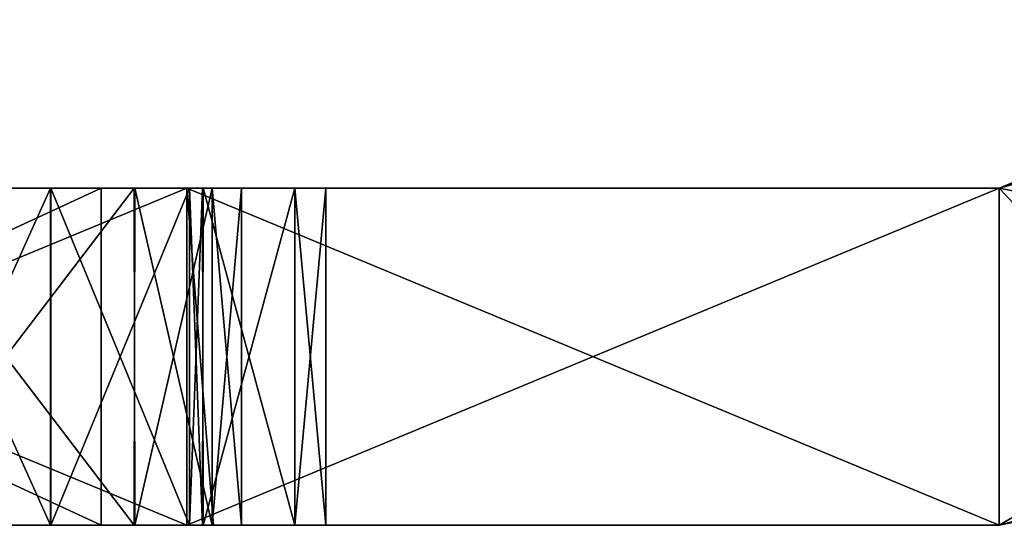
# Model space of a CAD drawing. Extents: x -60 to 60, y -129 to 11.
# Tile 39 of 41: x 47.27 to 56.05, y 0 to 4.5. Entities that reach past the tile are written whole.
import ezdxf

# ---------------------------------------------------------------- set-up
doc = ezdxf.new("R2010")
doc.units = 0
doc.header["$LTSCALE"] = 41.718519
for name, color, linetype in [('12', 7, 'CONTINUOUS'), ('13', 7, 'CONTINUOUS'), ('14', 7, 'CONTINUOUS'), ('15', 7, 'CONTINUOUS'), ('16', 7, 'CONTINUOUS'), ('17', 7, 'CONTINUOUS'), ('18', 7, 'CONTINUOUS'), ('26', 7, 'CONTINUOUS'), ('27', 7, 'CONTINUOUS'), ('28', 7, 'CONTINUOUS'), ('29', 7, 'CONTINUOUS'), ('30', 7, 'CONTINUOUS'), ('31', 7, 'CONTINUOUS'), ('32', 7, 'CONTINUOUS'), ('41', 7, 'CONTINUOUS'), ('43', 7, 'CONTINUOUS'), ('44', 7, 'CONTINUOUS')]:
    doc.layers.add(name, color=color, linetype=linetype)

msp = doc.modelspace()

# ---------------------------------------------------------------- linework, layer by layer
at = {"layer": '12', "linetype": 'CONTINUOUS'}
for points in [[(41.5149, 3, -6.4698), (41.5149, 3), (48.7611, 3, -6.4118), (41.5149, 3, -6.4698)], [(41.5149, 3), (48.7611, 3), (48.7611, 3, -6.4118), (41.5149, 3)], [(41.6156, 3, -32.2847), (41.5149, 3, -25.8793), (48.7611, 3, -28.731), (41.6156, 3, -32.2847)], [(41.5149, 3, -25.8793), (41.5149, 3, -19.4095), (48.7611, 3, -21.9562), (41.5149, 3, -25.8793)], [(48.7611, 3, -28.731), (41.5149, 3, -25.8793), (48.7611, 3, -21.9562), (48.7611, 3, -28.731)], [(48.7611, 3, -21.9562), (41.5149, 3, -19.4095), (46.0014, 3, -17.25), (48.7611, 3, -21.9562)], [(45.9986, 3, -10.75), (41.5149, 3, -6.4698), (48.2925, 3, -11.6964), (45.9986, 3, -10.75)], [(48.2925, 3, -11.6964), (41.5149, 3, -6.4698), (48.7611, 3, -6.4118), (48.2925, 3, -11.6964)], [(48.7611, 3, -91.2709), (48.7611, 3, -98.0473), (41.5149, 3, -93.7212), (48.7611, 3, -91.2709)], [(41.615, 3, -87.7162), (48.7611, 3, -91.2709), (41.5149, 3, -93.7212), (41.615, 3, -87.7162)], [(48.7611, 3, -98.0473), (48.2925, 3, -103.6964), (41.5149, 3, -99.7909), (48.7611, 3, -98.0473)], [(41.5149, 3, -93.7212), (48.7611, 3, -98.0473), (41.5149, 3, -99.7909), (41.5149, 3, -93.7212)], [(46.0014, 3, -109.25), (48.7611, 3, -113.8013), (41.5149, 3, -111.9303), (46.0014, 3, -109.25)], [(41.5149, 3, -111.9303), (48.7611, 3, -113.8013), (48, 3, -118), (41.5149, 3, -111.9303)], [(48.7611, 3, -133.6609), (48.7611, 3, -140.2808), (41.5149, 3, -134.5), (48.7611, 3, -133.6609)], [(48.7611, 3, -133.6609), (41.5149, 3, -134.5), (41.5149, 3, -128), (48.7611, 3, -133.6609)], [(48.7611, 3, -133.6609), (41.5149, 3, -128), (48, 3, -128), (48.7611, 3, -133.6609)], [(48.7611, 3, -140.2808), (48.7611, 3, -146.9006), (41.5149, 3, -141), (48.7611, 3, -140.2808)], [(48.7611, 3, -140.2808), (41.5149, 3, -141), (41.5149, 3, -134.5), (48.7611, 3, -140.2808)], [(48.7611, 3, -146.9006), (48.7611, 3, -153.5205), (41.5149, 3, -147.5), (48.7611, 3, -146.9006)], [(48.7611, 3, -146.9006), (41.5149, 3, -147.5), (41.5149, 3, -141), (48.7611, 3, -146.9006)], [(48.7611, 3, -153.5205), (48.7611, 3, -160.1404), (41.5149, 3, -154), (48.7611, 3, -153.5205)], [(48.7611, 3, -153.5205), (41.5149, 3, -154), (41.5149, 3, -147.5), (48.7611, 3, -153.5205)], [(48.7611, 3, -160.1404), (48.7611, 3, -166.7603), (41.5149, 3, -160.5), (48.7611, 3, -160.1404)], [(48.7611, 3, -160.1404), (41.5149, 3, -160.5), (41.5149, 3, -154), (48.7611, 3, -160.1404)], [(48.7611, 3, -166.7603), (48.7611, 3, -173.3801), (41.5149, 3, -167), (48.7611, 3, -166.7603)], [(48.7611, 3, -166.7603), (41.5149, 3, -167), (41.5149, 3, -160.5), (48.7611, 3, -166.7603)], [(48.7611, 3, -173.3801), (48.7611, 3, -180), (41.5149, 3, -173.5), (48.7611, 3, -173.3801)], [(48.7611, 3, -173.3801), (41.5149, 3, -173.5), (41.5149, 3, -167), (48.7611, 3, -173.3801)], [(48.7611, 3, -180), (41.5149, 3, -180), (41.5149, 3, -173.5), (48.7611, 3, -180)], [(48.2925, 3, -103.6964), (45.9986, 3, -102.75), (41.5149, 3, -99.7909), (48.2925, 3, -103.6964)], [(41.5149, 3, -118), (41.5149, 3, -111.9303), (48, 3, -118), (41.5149, 3, -118)], [(48.7611, 3, -84.4946), (48.7611, 3, -91.2709), (41.615, 3, -87.7162), (48.7611, 3, -84.4946)], [(44.5496, 3, -82.7005), (48.7611, 3, -84.4946), (41.615, 3, -87.7162), (44.5496, 3, -82.7005)], [(44.544, 3, -37.2884), (41.6156, 3, -32.2847), (48.7611, 3, -35.5058), (44.544, 3, -37.2884)], [(48.7611, 3, -35.5058), (41.6156, 3, -32.2847), (48.7611, 3, -28.731), (48.7611, 3, -35.5058)], [(46.1893, 3, -40.8543), (44.544, 3, -37.2884), (48.7611, 3, -42.2807), (46.1893, 3, -40.8543)], [(48.7611, 3, -42.2807), (44.544, 3, -37.2884), (48.7611, 3, -35.5058), (48.7611, 3, -42.2807)], [(46.1948, 3, -79.1323), (48.7611, 3, -84.4946), (44.5496, 3, -82.7005), (46.1948, 3, -79.1323)], [(48.2995, 3, -16.2967), (48.7611, 3, -21.9562), (46.0014, 3, -17.25), (48.2995, 3, -16.2967)], [(48.2995, 3, -108.2967), (48.7611, 3, -113.8013), (46.0014, 3, -109.25), (48.2995, 3, -108.2967)], [(47.547, 3, -44.531), (46.1893, 3, -40.8543), (48.7611, 3, -42.2807), (47.547, 3, -44.531)], [(48.7611, 3, -77.7182), (48.7611, 3, -84.4946), (46.1948, 3, -79.1323), (48.7611, 3, -77.7182)], [(47.552, 3, -75.4535), (48.7611, 3, -77.7182), (46.1948, 3, -79.1323), (47.552, 3, -75.4535)], [(48.786, 3, -49.0491), (47.547, 3, -44.531), (48.7611, 3, -42.2807), (48.786, 3, -49.0491)], [(48.7866, 3, -70.9482), (48.7611, 3, -77.7182), (47.552, 3, -75.4535), (48.7866, 3, -70.9482)], [(48.7611, 3, -113.8013), (48.7611, 3, -120.4211), (48, 3, -118), (48.7611, 3, -113.8013)], [(48.7611, 3, -120.4211), (48.7611, 3, -127.041), (48, 3, -123), (48.7611, 3, -120.4211)], [(48, 3, -118), (48.7611, 3, -120.4211), (48, 3, -123), (48, 3, -118)], [(48.7611, 3, -127.041), (48.7611, 3, -133.6609), (48, 3, -128), (48.7611, 3, -127.041)], [(48, 3, -123), (48.7611, 3, -127.041), (48, 3, -128), (48, 3, -123)], [(48.9891, 3, -12.7241), (48.2925, 3, -11.6964), (48.7611, 3, -6.4118), (48.9891, 3, -12.7241)], [(48.7611, 3, -98.0473), (48.9891, 3, -104.7241), (48.2925, 3, -103.6964), (48.7611, 3, -98.0473)], [(48.9879, 3, -15.2785), (48.7611, 3, -21.9562), (48.2995, 3, -16.2967), (48.9879, 3, -15.2785)], [(48.9879, 3, -107.2785), (48.7611, 3, -113.8013), (48.2995, 3, -108.2967), (48.9879, 3, -107.2785)], [(48.7611, 3, -6.4118), (48.7611, 3), (56, 3, -6.099), (48.7611, 3, -6.4118)], [(48.7611, 3), (56, 3), (56, 3, -6.099), (48.7611, 3)], [(48.786, 3, -49.0491), (48.7611, 3, -42.2807), (56, 3, -43.2), (48.786, 3, -49.0491)], [(48.7611, 3, -42.2807), (48.7611, 3, -35.5058), (56, 3, -36), (48.7611, 3, -42.2807)], [(56, 3, -43.2), (48.7611, 3, -42.2807), (56, 3, -42.3299), (56, 3, -43.2)], [(56, 3, -42.3299), (48.7611, 3, -42.2807), (56, 3, -36), (56, 3, -42.3299)], [(48.7611, 3, -35.5058), (48.7611, 3, -28.731), (56, 3, -35.0837), (48.7611, 3, -35.5058)], [(56, 3, -36), (48.7611, 3, -35.5058), (56, 3, -35.0837), (56, 3, -36)], [(48.7611, 3, -28.731), (48.7611, 3, -21.9562), (56, 3, -27.8375), (48.7611, 3, -28.731)], [(56, 3, -35.0837), (48.7611, 3, -28.731), (56, 3, -28.8), (56, 3, -35.0837)], [(56, 3, -28.8), (48.7611, 3, -28.731), (56, 3, -27.8375), (56, 3, -28.8)], [(48.7611, 3, -21.9562), (48.9879, 3, -15.2785), (56, 3, -21.6), (48.7611, 3, -21.9562)], [(56, 3, -27.8375), (48.7611, 3, -21.9562), (56, 3, -21.6), (56, 3, -27.8375)], [(48.9891, 3, -12.7241), (48.7611, 3, -6.4118), (56, 3, -7.2), (48.9891, 3, -12.7241)], [(56, 3, -7.2), (48.7611, 3, -6.4118), (56, 3, -6.099), (56, 3, -7.2)], [(48.7611, 3, -77.7182), (48.7866, 3, -70.9482), (56, 3, -72), (48.7611, 3, -77.7182)], [(48.7611, 3, -84.4946), (48.7611, 3, -77.7182), (56, 3, -79.2), (48.7611, 3, -84.4946)], [(56, 3, -79.2), (48.7611, 3, -77.7182), (56, 3, -78.5608), (56, 3, -79.2)], [(56, 3, -78.5608), (48.7611, 3, -77.7182), (56, 3, -72), (56, 3, -78.5608)], [(48.7611, 3, -91.2709), (48.7611, 3, -84.4946), (56, 3, -86.4), (48.7611, 3, -91.2709)], [(56, 3, -86.4), (48.7611, 3, -84.4946), (56, 3, -85.8069), (56, 3, -86.4)], [(56, 3, -85.8069), (48.7611, 3, -84.4946), (56, 3, -79.2), (56, 3, -85.8069)], [(48.7611, 3, -98.0473), (48.7611, 3, -91.2709), (56, 3, -93.6), (48.7611, 3, -98.0473)], [(56, 3, -93.6), (48.7611, 3, -91.2709), (56, 3, -93.0531), (56, 3, -93.6)], [(56, 3, -93.0531), (48.7611, 3, -91.2709), (56, 3, -86.4), (56, 3, -93.0531)], [(48.9891, 3, -104.7241), (48.7611, 3, -98.0473), (56, 3, -100.8), (48.9891, 3, -104.7241)], [(56, 3, -100.8), (48.7611, 3, -98.0473), (56, 3, -100.2993), (56, 3, -100.8)], [(56, 3, -100.2993), (48.7611, 3, -98.0473), (56, 3, -93.6), (56, 3, -100.2993)], [(48.7611, 3, -113.8013), (48.9879, 3, -107.2785), (56, 3, -108), (48.7611, 3, -113.8013)], [(48.7611, 3, -120.4211), (48.7611, 3, -113.8013), (56, 3, -115.2), (48.7611, 3, -120.4211)], [(56, 3, -115.2), (48.7611, 3, -113.8013), (56, 3, -114.7916), (56, 3, -115.2)], [(56, 3, -114.7916), (48.7611, 3, -113.8013), (56, 3, -108), (56, 3, -114.7916)], [(48.7611, 3, -127.041), (48.7611, 3, -120.4211), (56, 3, -122.4), (48.7611, 3, -127.041)], [(56, 3, -122.4), (48.7611, 3, -120.4211), (56, 3, -122.0378), (56, 3, -122.4)], [(56, 3, -122.0378), (48.7611, 3, -120.4211), (56, 3, -115.2), (56, 3, -122.0378)], [(48.7611, 3, -133.6609), (48.7611, 3, -127.041), (56, 3, -129.6), (48.7611, 3, -133.6609)], [(56, 3, -129.6), (48.7611, 3, -127.041), (56, 3, -129.284), (56, 3, -129.6)], [(56, 3, -129.284), (48.7611, 3, -127.041), (56, 3, -122.4), (56, 3, -129.284)], [(48.7611, 3, -140.2808), (48.7611, 3, -133.6609), (56, 3, -136.8), (48.7611, 3, -140.2808)], [(56, 3, -136.8), (48.7611, 3, -133.6609), (56, 3, -136.5302), (56, 3, -136.8)], [(56, 3, -136.5302), (48.7611, 3, -133.6609), (56, 3, -129.6), (56, 3, -136.5302)], [(48.7611, 3, -146.9006), (48.7611, 3, -140.2808), (56, 3, -144), (48.7611, 3, -146.9006)], [(56, 3, -144), (48.7611, 3, -140.2808), (56, 3, -143.7764), (56, 3, -144)], [(56, 3, -143.7764), (48.7611, 3, -140.2808), (56, 3, -136.8), (56, 3, -143.7764)], [(48.7611, 3, -153.5205), (48.7611, 3, -146.9006), (56, 3, -151.2), (48.7611, 3, -153.5205)], [(56, 3, -151.2), (48.7611, 3, -146.9006), (56, 3, -151.0225), (56, 3, -151.2)], [(56, 3, -151.0225), (48.7611, 3, -146.9006), (56, 3, -144), (56, 3, -151.0225)], [(48.7611, 3, -160.1404), (48.7611, 3, -153.5205), (56, 3, -158.4), (48.7611, 3, -160.1404)], [(56, 3, -158.4), (48.7611, 3, -153.5205), (56, 3, -158.2687), (56, 3, -158.4)], [(56, 3, -158.2687), (48.7611, 3, -153.5205), (56, 3, -151.2), (56, 3, -158.2687)], [(48.7611, 3, -166.7603), (48.7611, 3, -160.1404), (56, 3, -165.6), (48.7611, 3, -166.7603)], [(56, 3, -165.6), (48.7611, 3, -160.1404), (56, 3, -165.5149), (56, 3, -165.6)], [(56, 3, -165.5149), (48.7611, 3, -160.1404), (56, 3, -158.4), (56, 3, -165.5149)], [(48.7611, 3, -173.3801), (48.7611, 3, -166.7603), (56, 3, -172.7611), (48.7611, 3, -173.3801)], [(56, 3, -172.7611), (48.7611, 3, -166.7603), (56, 3, -165.6), (56, 3, -172.7611)], [(48.7611, 3, -180), (48.7611, 3, -173.3801), (56, 3, -180), (48.7611, 3, -180)], [(56, 3, -180), (48.7611, 3, -173.3801), (56, 3, -172.7611), (56, 3, -180)], [(48.9036, 3, -49.5868), (48.786, 3, -49.0491), (56, 3, -49.5761), (48.9036, 3, -49.5868)], [(56, 3, -49.5761), (48.786, 3, -49.0491), (56, 3, -43.2), (56, 3, -49.5761)], [(48.7866, 3, -70.9482), (48.907, 3, -70.3972), (56, 3, -71.3146), (48.7866, 3, -70.9482)], [(56, 3, -72), (48.7866, 3, -70.9482), (56, 3, -71.3146), (56, 3, -72)], [(49.725, 3, -54.7631), (48.9036, 3, -49.5868), (56, 3, -50.4), (49.725, 3, -54.7631)], [(56, 3, -50.4), (48.9036, 3, -49.5868), (56, 3, -49.5761), (56, 3, -50.4)], [(48.907, 3, -70.3972), (49.7262, 3, -65.2254), (56, 3, -71.3146), (48.907, 3, -70.3972)], [(48.9879, 3, -15.2785), (49.25, 3, -14), (56, 3, -14.4), (48.9879, 3, -15.2785)], [(56, 3, -21.6), (48.9879, 3, -15.2785), (56, 3, -20.5914), (56, 3, -21.6)], [(56, 3, -20.5914), (48.9879, 3, -15.2785), (56, 3, -14.4), (56, 3, -20.5914)], [(48.9879, 3, -107.2785), (49.25, 3, -106), (56, 3, -107.5455), (48.9879, 3, -107.2785)], [(56, 3, -108), (48.9879, 3, -107.2785), (56, 3, -107.5455), (56, 3, -108)], [(49.25, 3, -14), (48.9891, 3, -12.7241), (56, 3, -13.3452), (49.25, 3, -14)], [(56, 3, -13.3452), (48.9891, 3, -12.7241), (56, 3, -7.2), (56, 3, -13.3452)], [(49.25, 3, -106), (48.9891, 3, -104.7241), (56, 3, -107.5455), (49.25, 3, -106)], [(56, 3, -107.5455), (48.9891, 3, -104.7241), (56, 3, -100.8), (56, 3, -107.5455)], [(56, 3, -14.4), (49.25, 3, -14), (56, 3, -13.3452), (56, 3, -14.4)], [(50, 3, -60), (49.725, 3, -54.7631), (56, 3, -57.6), (50, 3, -60)], [(56, 3, -57.6), (49.725, 3, -54.7631), (56, 3, -56.8222), (56, 3, -57.6)], [(56, 3, -56.8222), (49.725, 3, -54.7631), (56, 3, -50.4), (56, 3, -56.8222)], [(49.7262, 3, -65.2254), (50, 3, -60), (56, 3, -64.8), (49.7262, 3, -65.2254)], [(56, 3, -71.3146), (49.7262, 3, -65.2254), (56, 3, -64.8), (56, 3, -71.3146)], [(56, 3, -64.8), (50, 3, -60), (56, 3, -64.0684), (56, 3, -64.8)], [(56, 3, -64.0684), (50, 3, -60), (56, 3, -57.6), (56, 3, -64.0684)]]:
    msp.add_3dface(points, dxfattribs=at)
at = {"layer": '13', "linetype": 'CONTINUOUS'}
for points in [[(48.7611, 3), (41.5149, 3), (48.7611, 0), (48.7611, 3)], [(48.7611, 0), (41.5149, 3), (42, 0), (48.7611, 0)], [(56, 3), (48.7611, 3), (56, 0), (56, 3)], [(56, 0), (48.7611, 3), (49, 0), (56, 0)], [(49, 0), (48.7611, 3), (48.7611, 0), (49, 0)]]:
    msp.add_3dface(points, dxfattribs=at)
at = {"layer": '14', "linetype": 'CONTINUOUS'}
for points in [[(60.5, 4.5), (56, 3), (59.8965, 2.2489), (60.5, 4.5)], [(56, 3), (60.5, 4.5), (57.0606, 3.4394), (56, 3)], [(56, 3), (56, 0), (59.8965, 2.2489), (56, 3)], [(59.8965, 2.2489), (56, 0), (58.2511, 0.6035), (59.8965, 2.2489)]]:
    msp.add_3dface(points, dxfattribs=at)
at = {"layer": '15', "linetype": 'CONTINUOUS'}
for points in [[(58.2511, 0.6035), (56, 0), (57.7221, 0.3425, -6.099), (58.2511, 0.6035)], [(56, 0, -172.7611), (56, 0, -180), (58.2511, 0.6035, -180), (56, 0, -172.7611)], [(57.7221, 0.3425, -172.7611), (56, 0, -172.7611), (58.2511, 0.6035, -180), (57.7221, 0.3425, -172.7611)], [(56, 0), (56, 0, -6.099), (57.7221, 0.3425, -6.099), (56, 0)], [(56, 0, -172.7611), (57.7221, 0.3425, -172.7611), (56, 0, -165.5149), (56, 0, -172.7611)], [(56, 0, -165.5149), (57.7221, 0.3425, -172.7611), (57.7221, 0.3425, -165.5149), (56, 0, -165.5149)], [(56, 0, -165.5149), (57.7221, 0.3425, -165.5149), (56, 0, -158.2687), (56, 0, -165.5149)], [(56, 0, -158.2687), (57.7221, 0.3425, -165.5149), (57.7221, 0.3425, -158.2687), (56, 0, -158.2687)], [(56, 0, -158.2687), (57.7221, 0.3425, -158.2687), (56, 0, -151.0225), (56, 0, -158.2687)], [(56, 0, -151.0225), (57.7221, 0.3425, -158.2687), (57.7221, 0.3425, -151.0225), (56, 0, -151.0225)], [(56, 0, -151.0225), (57.7221, 0.3425, -151.0225), (56, 0, -143.7764), (56, 0, -151.0225)], [(56, 0, -143.7764), (57.7221, 0.3425, -151.0225), (57.7221, 0.3425, -143.7764), (56, 0, -143.7764)], [(56, 0, -143.7764), (57.7221, 0.3425, -143.7764), (56, 0, -136.5302), (56, 0, -143.7764)], [(56, 0, -136.5302), (57.7221, 0.3425, -143.7764), (57.7221, 0.3425, -136.5302), (56, 0, -136.5302)], [(56, 0, -136.5302), (57.7221, 0.3425, -136.5302), (56, 0, -129.284), (56, 0, -136.5302)], [(56, 0, -129.284), (57.7221, 0.3425, -136.5302), (57.7221, 0.3425, -129.284), (56, 0, -129.284)], [(56, 0, -129.284), (57.7221, 0.3425, -129.284), (56, 0, -122.0378), (56, 0, -129.284)], [(56, 0, -122.0378), (57.7221, 0.3425, -129.284), (57.7221, 0.3425, -122.0378), (56, 0, -122.0378)], [(56, 0, -122.0378), (57.7221, 0.3425, -122.0378), (56, 0, -114.7916), (56, 0, -122.0378)], [(56, 0, -114.7916), (57.7221, 0.3425, -122.0378), (57.7221, 0.3425, -114.7916), (56, 0, -114.7916)], [(56, 0, -114.7916), (57.7221, 0.3425, -114.7916), (56, 0, -107.5455), (56, 0, -114.7916)], [(56, 0, -107.5455), (57.7221, 0.3425, -114.7916), (57.7221, 0.3425, -107.5455), (56, 0, -107.5455)], [(56, 0, -107.5455), (57.7221, 0.3425, -107.5455), (56, 0, -100.2993), (56, 0, -107.5455)], [(56, 0, -100.2993), (57.7221, 0.3425, -107.5455), (57.7221, 0.3425, -100.2993), (56, 0, -100.2993)], [(56, 0, -100.2993), (57.7221, 0.3425, -100.2993), (56, 0, -93.0531), (56, 0, -100.2993)], [(56, 0, -93.0531), (57.7221, 0.3425, -100.2993), (57.7221, 0.3425, -93.0531), (56, 0, -93.0531)], [(56, 0, -93.0531), (57.7221, 0.3425, -93.0531), (56, 0, -85.8069), (56, 0, -93.0531)], [(56, 0, -85.8069), (57.7221, 0.3425, -93.0531), (57.7221, 0.3425, -85.8069), (56, 0, -85.8069)], [(56, 0, -85.8069), (57.7221, 0.3425, -85.8069), (56, 0, -78.5608), (56, 0, -85.8069)], [(56, 0, -78.5608), (57.7221, 0.3425, -85.8069), (57.7221, 0.3425, -78.5608), (56, 0, -78.5608)], [(56, 0, -78.5608), (57.7221, 0.3425, -78.5608), (56, 0, -71.3146), (56, 0, -78.5608)], [(56, 0, -71.3146), (57.7221, 0.3425, -78.5608), (57.7221, 0.3425, -71.3146), (56, 0, -71.3146)], [(56, 0, -71.3146), (57.7221, 0.3425, -71.3146), (56, 0, -64.0684), (56, 0, -71.3146)], [(56, 0, -64.0684), (57.7221, 0.3425, -71.3146), (57.7221, 0.3425, -64.0684), (56, 0, -64.0684)], [(56, 0, -64.0684), (57.7221, 0.3425, -64.0684), (56, 0, -56.8222), (56, 0, -64.0684)], [(56, 0, -56.8222), (57.7221, 0.3425, -64.0684), (57.7221, 0.3425, -56.8222), (56, 0, -56.8222)], [(56, 0, -56.8222), (57.7221, 0.3425, -56.8222), (56, 0, -49.5761), (56, 0, -56.8222)], [(56, 0, -49.5761), (57.7221, 0.3425, -56.8222), (57.7221, 0.3425, -49.5761), (56, 0, -49.5761)], [(56, 0, -49.5761), (57.7221, 0.3425, -49.5761), (56, 0, -42.3299), (56, 0, -49.5761)], [(56, 0, -42.3299), (57.7221, 0.3425, -49.5761), (57.7221, 0.3425, -42.3299), (56, 0, -42.3299)], [(56, 0, -42.3299), (57.7221, 0.3425, -42.3299), (56, 0, -35.0837), (56, 0, -42.3299)], [(56, 0, -35.0837), (57.7221, 0.3425, -42.3299), (57.7221, 0.3425, -35.0837), (56, 0, -35.0837)], [(56, 0, -35.0837), (57.7221, 0.3425, -35.0837), (56, 0, -27.8375), (56, 0, -35.0837)], [(56, 0, -27.8375), (57.7221, 0.3425, -35.0837), (57.7221, 0.3425, -27.8375), (56, 0, -27.8375)], [(56, 0, -27.8375), (57.7221, 0.3425, -27.8375), (56, 0, -20.5914), (56, 0, -27.8375)], [(56, 0, -20.5914), (57.7221, 0.3425, -27.8375), (57.7221, 0.3425, -20.5914), (56, 0, -20.5914)], [(56, 0, -20.5914), (57.7221, 0.3425, -20.5914), (56, 0, -13.3452), (56, 0, -20.5914)], [(56, 0, -13.3452), (57.7221, 0.3425, -20.5914), (57.7221, 0.3425, -13.3452), (56, 0, -13.3452)], [(56, 0, -13.3452), (57.7221, 0.3425, -13.3452), (56, 0, -6.099), (56, 0, -13.3452)], [(56, 0, -6.099), (57.7221, 0.3425, -13.3452), (57.7221, 0.3425, -6.099), (56, 0, -6.099)]]:
    msp.add_3dface(points, dxfattribs=at)
at = {"layer": '16', "linetype": 'CONTINUOUS'}
for points in [[(48.7611, 0), (42, 0), (41.5149, 0, -6.4697), (48.7611, 0)], [(48.7611, 0), (41.5149, 0, -6.4697), (48.7611, 0, -6.4093), (48.7611, 0)], [(48.7611, 0, -6.4093), (41.5149, 0, -6.4697), (46.0014, 0, -10.75), (48.7611, 0, -6.4093)], [(41.5149, 0, -19.4091), (41.5149, 0, -25.8788), (48.7611, 0, -21.9527), (41.5149, 0, -19.4091)], [(45.9986, 0, -17.25), (41.5149, 0, -19.4091), (48.2925, 0, -16.3036), (45.9986, 0, -17.25)], [(48.2925, 0, -16.3036), (41.5149, 0, -19.4091), (48.7611, 0, -21.9527), (48.2925, 0, -16.3036)], [(41.5149, 0, -25.8788), (41.615, 0, -32.2838), (48.7611, 0, -28.7291), (41.5149, 0, -25.8788)], [(48.7611, 0, -21.9527), (41.5149, 0, -25.8788), (48.7611, 0, -28.7291), (48.7611, 0, -21.9527)], [(48.7611, 0, -180), (48.7611, 0, -173.3797), (41.5149, 0, -180), (48.7611, 0, -180)], [(48.7611, 0, -173.3797), (48.7611, 0, -166.7593), (41.5149, 0, -167), (48.7611, 0, -173.3797)], [(41.5149, 0, -180), (48.7611, 0, -173.3797), (41.5149, 0, -173.5), (41.5149, 0, -180)], [(48.7611, 0, -173.3797), (41.5149, 0, -167), (41.5149, 0, -173.5), (48.7611, 0, -173.3797)], [(48.7611, 0, -166.7593), (48.7611, 0, -160.139), (41.5149, 0, -160.5), (48.7611, 0, -166.7593)], [(48.7611, 0, -166.7593), (41.5149, 0, -160.5), (41.5149, 0, -167), (48.7611, 0, -166.7593)], [(48.7611, 0, -160.139), (48.7611, 0, -153.5187), (41.5149, 0, -154), (48.7611, 0, -160.139)], [(48.7611, 0, -160.139), (41.5149, 0, -154), (41.5149, 0, -160.5), (48.7611, 0, -160.139)], [(48.7611, 0, -153.5187), (48.7611, 0, -146.8984), (41.5149, 0, -147.5), (48.7611, 0, -153.5187)], [(48.7611, 0, -153.5187), (41.5149, 0, -147.5), (41.5149, 0, -154), (48.7611, 0, -153.5187)], [(48.7611, 0, -146.8984), (48.7611, 0, -140.278), (41.5149, 0, -141), (48.7611, 0, -146.8984)], [(48.7611, 0, -146.8984), (41.5149, 0, -141), (41.5149, 0, -147.5), (48.7611, 0, -146.8984)], [(48.7611, 0, -140.278), (48.7611, 0, -133.6577), (41.5149, 0, -134.5), (48.7611, 0, -140.278)], [(48.7611, 0, -140.278), (41.5149, 0, -134.5), (41.5149, 0, -141), (48.7611, 0, -140.278)], [(41.5149, 0, -134.5), (48.7611, 0, -133.6577), (48, 0, -128), (41.5149, 0, -134.5)], [(48, 0, -118), (48.7611, 0, -113.7967), (41.5149, 0, -118), (48, 0, -118)], [(41.5149, 0, -118), (48.7611, 0, -113.7967), (41.5149, 0, -111.9302), (41.5149, 0, -118)], [(41.5149, 0, -111.9302), (48.7611, 0, -113.7967), (48.2925, 0, -108.3036), (41.5149, 0, -111.9302)], [(48.7611, 0, -98.0438), (48.7611, 0, -91.269), (41.5149, 0, -93.7207), (48.7611, 0, -98.0438)], [(41.5149, 0, -99.7905), (48.7611, 0, -98.0438), (41.5149, 0, -93.7207), (41.5149, 0, -99.7905)], [(48.7611, 0, -98.0438), (41.5149, 0, -99.7905), (46.0014, 0, -102.75), (48.7611, 0, -98.0438)], [(41.5149, 0, -93.7207), (48.7611, 0, -91.269), (41.6156, 0, -87.7153), (41.5149, 0, -93.7207)], [(41.5149, 0, -128), (41.5149, 0, -134.5), (48, 0, -128), (41.5149, 0, -128)], [(45.9986, 0, -109.25), (41.5149, 0, -111.9302), (48.2925, 0, -108.3036), (45.9986, 0, -109.25)], [(48.7611, 0, -28.7291), (41.615, 0, -32.2838), (48.7611, 0, -35.5054), (48.7611, 0, -28.7291)], [(48.7611, 0, -35.5054), (41.615, 0, -32.2838), (44.5496, 0, -37.2995), (48.7611, 0, -35.5054)], [(48.7611, 0, -91.269), (48.7611, 0, -84.4942), (41.6156, 0, -87.7153), (48.7611, 0, -91.269)], [(41.6156, 0, -87.7153), (48.7611, 0, -84.4942), (44.544, 0, -82.7116), (41.6156, 0, -87.7153)], [(48.7611, 0, -84.4942), (48.7611, 0, -77.7193), (44.544, 0, -82.7116), (48.7611, 0, -84.4942)], [(44.544, 0, -82.7116), (48.7611, 0, -77.7193), (46.1893, 0, -79.1457), (44.544, 0, -82.7116)], [(46.1948, 0, -40.8677), (48.7611, 0, -35.5054), (44.5496, 0, -37.2995), (46.1948, 0, -40.8677)], [(48.2995, 0, -11.7033), (48.7611, 0, -6.4093), (46.0014, 0, -10.75), (48.2995, 0, -11.7033)], [(48.2995, 0, -103.7033), (48.7611, 0, -98.0438), (46.0014, 0, -102.75), (48.2995, 0, -103.7033)], [(46.1893, 0, -79.1457), (48.7611, 0, -77.7193), (47.547, 0, -75.469), (46.1893, 0, -79.1457)], [(48.7611, 0, -42.2818), (48.7611, 0, -35.5054), (46.1948, 0, -40.8677), (48.7611, 0, -42.2818)], [(47.552, 0, -44.5465), (48.7611, 0, -42.2818), (46.1948, 0, -40.8677), (47.552, 0, -44.5465)], [(48.7611, 0, -77.7193), (48.786, 0, -70.9509), (47.547, 0, -75.469), (48.7611, 0, -77.7193)], [(48.7866, 0, -49.0518), (48.7611, 0, -42.2818), (47.552, 0, -44.5465), (48.7866, 0, -49.0518)], [(48.7611, 0, -133.6577), (48.7611, 0, -127.0374), (48, 0, -128), (48.7611, 0, -133.6577)], [(48.7611, 0, -127.0374), (48.7611, 0, -120.417), (48, 0, -123), (48.7611, 0, -127.0374)], [(48, 0, -128), (48.7611, 0, -127.0374), (48, 0, -123), (48, 0, -128)], [(48.7611, 0, -120.417), (48.7611, 0, -113.7967), (48, 0, -118), (48.7611, 0, -120.417)], [(48, 0, -123), (48.7611, 0, -120.417), (48, 0, -118), (48, 0, -123)], [(48.9891, 0, -15.2759), (48.2925, 0, -16.3036), (48.7611, 0, -21.9527), (48.9891, 0, -15.2759)], [(48.7611, 0, -113.7967), (48.9891, 0, -107.2759), (48.2925, 0, -108.3036), (48.7611, 0, -113.7967)], [(48.9879, 0, -12.7215), (48.7611, 0, -6.4093), (48.2995, 0, -11.7033), (48.9879, 0, -12.7215)], [(48.9879, 0, -104.7215), (48.7611, 0, -98.0438), (48.2995, 0, -103.7033), (48.9879, 0, -104.7215)], [(56, 0), (49, 0), (48.7611, 0, -6.4093), (56, 0)], [(56, 0, -6.099), (56, 0), (48.7611, 0, -6.4093), (56, 0, -6.099)], [(49, 0), (48.7611, 0), (48.7611, 0, -6.4093), (49, 0)], [(56, 0, -180), (56, 0, -172.7611), (48.7611, 0, -180), (56, 0, -180)], [(56, 0, -172.7611), (56, 0, -165.5149), (48.7611, 0, -166.7593), (56, 0, -172.7611)], [(48.7611, 0, -180), (56, 0, -172.7611), (48.7611, 0, -173.3797), (48.7611, 0, -180)], [(48.7611, 0, -173.3797), (56, 0, -172.7611), (48.7611, 0, -166.7593), (48.7611, 0, -173.3797)], [(56, 0, -165.5149), (56, 0, -158.2687), (48.7611, 0, -160.139), (56, 0, -165.5149)], [(48.7611, 0, -166.7593), (56, 0, -165.5149), (48.7611, 0, -160.139), (48.7611, 0, -166.7593)], [(56, 0, -158.2687), (56, 0, -151.0225), (48.7611, 0, -153.5187), (56, 0, -158.2687)], [(48.7611, 0, -160.139), (56, 0, -158.2687), (48.7611, 0, -153.5187), (48.7611, 0, -160.139)], [(56, 0, -151.0225), (56, 0, -143.7764), (48.7611, 0, -146.8984), (56, 0, -151.0225)], [(48.7611, 0, -153.5187), (56, 0, -151.0225), (48.7611, 0, -146.8984), (48.7611, 0, -153.5187)], [(56, 0, -143.7764), (56, 0, -136.5302), (48.7611, 0, -140.278), (56, 0, -143.7764)], [(48.7611, 0, -146.8984), (56, 0, -143.7764), (48.7611, 0, -140.278), (48.7611, 0, -146.8984)], [(56, 0, -136.5302), (56, 0, -129.284), (48.7611, 0, -133.6577), (56, 0, -136.5302)], [(48.7611, 0, -140.278), (56, 0, -136.5302), (48.7611, 0, -133.6577), (48.7611, 0, -140.278)], [(56, 0, -129.284), (56, 0, -122.0378), (48.7611, 0, -127.0374), (56, 0, -129.284)], [(48.7611, 0, -133.6577), (56, 0, -129.284), (48.7611, 0, -127.0374), (48.7611, 0, -133.6577)], [(56, 0, -122.0378), (56, 0, -114.7916), (48.7611, 0, -120.417), (56, 0, -122.0378)], [(48.7611, 0, -127.0374), (56, 0, -122.0378), (48.7611, 0, -120.417), (48.7611, 0, -127.0374)], [(56, 0, -114.7916), (56, 0, -107.5455), (48.7611, 0, -113.7967), (56, 0, -114.7916)], [(48.7611, 0, -120.417), (56, 0, -114.7916), (48.7611, 0, -113.7967), (48.7611, 0, -120.417)], [(48.7611, 0, -113.7967), (56, 0, -107.5455), (48.9891, 0, -107.2759), (48.7611, 0, -113.7967)], [(56, 0, -100.2993), (56, 0, -93.0531), (48.7611, 0, -98.0438), (56, 0, -100.2993)], [(48.9879, 0, -104.7215), (56, 0, -100.2993), (48.7611, 0, -98.0438), (48.9879, 0, -104.7215)], [(56, 0, -93.0531), (56, 0, -85.8069), (48.7611, 0, -91.269), (56, 0, -93.0531)], [(48.7611, 0, -98.0438), (56, 0, -93.0531), (48.7611, 0, -91.269), (48.7611, 0, -98.0438)], [(56, 0, -85.8069), (56, 0, -78.5608), (48.7611, 0, -84.4942), (56, 0, -85.8069)], [(48.7611, 0, -91.269), (56, 0, -85.8069), (48.7611, 0, -84.4942), (48.7611, 0, -91.269)], [(56, 0, -78.5608), (56, 0, -71.3146), (48.7611, 0, -77.7193), (56, 0, -78.5608)], [(48.7611, 0, -84.4942), (56, 0, -78.5608), (48.7611, 0, -77.7193), (48.7611, 0, -84.4942)], [(48.7611, 0, -77.7193), (56, 0, -71.3146), (48.786, 0, -70.9509), (48.7611, 0, -77.7193)], [(56, 0, -42.3299), (56, 0, -35.0837), (48.7611, 0, -42.2818), (56, 0, -42.3299)], [(56, 0, -42.3299), (48.7611, 0, -42.2818), (48.7866, 0, -49.0518), (56, 0, -42.3299)], [(56, 0, -35.0837), (56, 0, -27.8375), (48.7611, 0, -28.7291), (56, 0, -35.0837)], [(56, 0, -35.0837), (48.7611, 0, -28.7291), (48.7611, 0, -35.5054), (56, 0, -35.0837)], [(56, 0, -35.0837), (48.7611, 0, -35.5054), (48.7611, 0, -42.2818), (56, 0, -35.0837)], [(56, 0, -27.8375), (56, 0, -20.5914), (48.7611, 0, -21.9527), (56, 0, -27.8375)], [(56, 0, -27.8375), (48.7611, 0, -21.9527), (48.7611, 0, -28.7291), (56, 0, -27.8375)], [(56, 0, -20.5914), (48.9891, 0, -15.2759), (48.7611, 0, -21.9527), (56, 0, -20.5914)], [(56, 0, -6.099), (48.7611, 0, -6.4093), (48.9879, 0, -12.7215), (56, 0, -6.099)], [(56, 0, -71.3146), (56, 0, -64.0684), (48.786, 0, -70.9509), (56, 0, -71.3146)], [(48.786, 0, -70.9509), (56, 0, -64.0684), (48.9036, 0, -70.4132), (48.786, 0, -70.9509)], [(56, 0, -49.5761), (56, 0, -42.3299), (48.7866, 0, -49.0518), (56, 0, -49.5761)], [(56, 0, -49.5761), (48.7866, 0, -49.0518), (48.907, 0, -49.6028), (56, 0, -49.5761)], [(48.9036, 0, -70.4132), (56, 0, -64.0684), (49.725, 0, -65.2369), (48.9036, 0, -70.4132)], [(49.7262, 0, -54.7746), (56, 0, -49.5761), (48.907, 0, -49.6028), (49.7262, 0, -54.7746)], [(49.25, 0, -106), (56, 0, -100.2993), (48.9879, 0, -104.7215), (49.25, 0, -106)], [(56, 0, -13.3452), (56, 0, -6.099), (48.9879, 0, -12.7215), (56, 0, -13.3452)], [(56, 0, -13.3452), (48.9879, 0, -12.7215), (49.25, 0, -14), (56, 0, -13.3452)], [(56, 0, -107.5455), (56, 0, -100.2993), (48.9891, 0, -107.2759), (56, 0, -107.5455)], [(48.9891, 0, -107.2759), (56, 0, -100.2993), (49.25, 0, -106), (48.9891, 0, -107.2759)], [(56, 0, -20.5914), (56, 0, -13.3452), (48.9891, 0, -15.2759), (56, 0, -20.5914)], [(48.9891, 0, -15.2759), (56, 0, -13.3452), (49.25, 0, -14), (48.9891, 0, -15.2759)], [(49.725, 0, -65.2369), (56, 0, -64.0684), (50, 0, -60), (49.725, 0, -65.2369)], [(56, 0, -56.8222), (56, 0, -49.5761), (49.7262, 0, -54.7746), (56, 0, -56.8222)], [(50, 0, -60), (56, 0, -56.8222), (49.7262, 0, -54.7746), (50, 0, -60)], [(56, 0, -64.0684), (56, 0, -56.8222), (50, 0, -60), (56, 0, -64.0684)]]:
    msp.add_3dface(points, dxfattribs=at)
at = {"layer": '17', "linetype": 'CONTINUOUS'}
for points in [[(41.5149, 3, -180), (48.7611, 3, -180), (41.5149, 0, -180), (41.5149, 3, -180)], [(48.7611, 3, -180), (48.7611, 0, -180), (41.5149, 0, -180), (48.7611, 3, -180)], [(48.7611, 3, -180), (56, 3, -180), (48.7611, 0, -180), (48.7611, 3, -180)], [(56, 3, -180), (56, 0, -180), (48.7611, 0, -180), (56, 3, -180)]]:
    msp.add_3dface(points, dxfattribs=at)
at = {"layer": '18', "linetype": 'CONTINUOUS'}
for points in [[(59.8965, 2.2489, -180), (56, 3, -180), (57.0606, 3.4394, -180), (59.8965, 2.2489, -180)], [(56, 0, -180), (56, 3, -180), (58.2511, 0.6035, -180), (56, 0, -180)], [(56, 3, -180), (59.8965, 2.2489, -180), (58.2511, 0.6035, -180), (56, 3, -180)]]:
    msp.add_3dface(points, dxfattribs=at)
at = {"layer": '26', "linetype": 'CONTINUOUS'}
for points in [[(56, 3, -6.099), (56, 3), (57.0606, 3.4394), (56, 3, -6.099)], [(57.0606, 3.4394, -180), (56, 3, -180), (56.75, 3.201, -172.7611), (57.0606, 3.4394, -180)], [(56, 3, -6.099), (57.0606, 3.4394), (56.75, 3.201, -6.099), (56, 3, -6.099)], [(56, 3, -180), (56, 3, -172.7611), (56.75, 3.201, -172.7611), (56, 3, -180)], [(56, 3, -172.7611), (56, 3, -165.6), (56.75, 3.201, -165.5149), (56, 3, -172.7611)], [(56, 3, -172.7611), (56.75, 3.201, -165.5149), (56.75, 3.201, -172.7611), (56, 3, -172.7611)], [(56, 3, -165.6), (56, 3, -165.5149), (56.75, 3.201, -165.5149), (56, 3, -165.6)], [(56, 3, -165.5149), (56, 3, -158.4), (56.75, 3.201, -158.2687), (56, 3, -165.5149)], [(56, 3, -165.5149), (56.75, 3.201, -158.2687), (56.75, 3.201, -165.5149), (56, 3, -165.5149)], [(56, 3, -158.4), (56, 3, -158.2687), (56.75, 3.201, -158.2687), (56, 3, -158.4)], [(56, 3, -158.2687), (56, 3, -151.2), (56.75, 3.201, -151.0225), (56, 3, -158.2687)], [(56, 3, -158.2687), (56.75, 3.201, -151.0225), (56.75, 3.201, -158.2687), (56, 3, -158.2687)], [(56, 3, -151.2), (56, 3, -151.0225), (56.75, 3.201, -151.0225), (56, 3, -151.2)], [(56, 3, -151.0225), (56, 3, -144), (56.75, 3.201, -143.7764), (56, 3, -151.0225)], [(56, 3, -151.0225), (56.75, 3.201, -143.7764), (56.75, 3.201, -151.0225), (56, 3, -151.0225)], [(56, 3, -144), (56, 3, -143.7764), (56.75, 3.201, -143.7764), (56, 3, -144)], [(56, 3, -143.7764), (56, 3, -136.8), (56.75, 3.201, -136.5302), (56, 3, -143.7764)], [(56, 3, -143.7764), (56.75, 3.201, -136.5302), (56.75, 3.201, -143.7764), (56, 3, -143.7764)], [(56, 3, -136.8), (56, 3, -136.5302), (56.75, 3.201, -136.5302), (56, 3, -136.8)], [(56, 3, -136.5302), (56, 3, -129.6), (56.75, 3.201, -129.284), (56, 3, -136.5302)], [(56, 3, -136.5302), (56.75, 3.201, -129.284), (56.75, 3.201, -136.5302), (56, 3, -136.5302)], [(56, 3, -129.6), (56, 3, -129.284), (56.75, 3.201, -129.284), (56, 3, -129.6)], [(56, 3, -129.284), (56, 3, -122.4), (56.75, 3.201, -122.0378), (56, 3, -129.284)], [(56, 3, -129.284), (56.75, 3.201, -122.0378), (56.75, 3.201, -129.284), (56, 3, -129.284)], [(56, 3, -122.4), (56, 3, -122.0378), (56.75, 3.201, -122.0378), (56, 3, -122.4)], [(56, 3, -122.0378), (56, 3, -115.2), (56.75, 3.201, -114.7916), (56, 3, -122.0378)], [(56, 3, -122.0378), (56.75, 3.201, -114.7916), (56.75, 3.201, -122.0378), (56, 3, -122.0378)], [(56, 3, -115.2), (56, 3, -114.7916), (56.75, 3.201, -114.7916), (56, 3, -115.2)], [(56, 3, -114.7916), (56, 3, -108), (56.75, 3.201, -107.5455), (56, 3, -114.7916)], [(56, 3, -114.7916), (56.75, 3.201, -107.5455), (56.75, 3.201, -114.7916), (56, 3, -114.7916)], [(56, 3, -108), (56, 3, -107.5455), (56.75, 3.201, -107.5455), (56, 3, -108)], [(56, 3, -107.5455), (56, 3, -100.8), (56.75, 3.201, -100.2993), (56, 3, -107.5455)], [(56, 3, -107.5455), (56.75, 3.201, -100.2993), (56.75, 3.201, -107.5455), (56, 3, -107.5455)], [(56, 3, -100.8), (56, 3, -100.2993), (56.75, 3.201, -100.2993), (56, 3, -100.8)], [(56, 3, -100.2993), (56, 3, -93.6), (56.75, 3.201, -93.0531), (56, 3, -100.2993)], [(56, 3, -100.2993), (56.75, 3.201, -93.0531), (56.75, 3.201, -100.2993), (56, 3, -100.2993)], [(56, 3, -93.6), (56, 3, -93.0531), (56.75, 3.201, -93.0531), (56, 3, -93.6)], [(56, 3, -93.0531), (56, 3, -86.4), (56.75, 3.201, -85.8069), (56, 3, -93.0531)], [(56, 3, -93.0531), (56.75, 3.201, -85.8069), (56.75, 3.201, -93.0531), (56, 3, -93.0531)], [(56, 3, -86.4), (56, 3, -85.8069), (56.75, 3.201, -85.8069), (56, 3, -86.4)], [(56, 3, -85.8069), (56, 3, -79.2), (56.75, 3.201, -78.5608), (56, 3, -85.8069)], [(56, 3, -85.8069), (56.75, 3.201, -78.5608), (56.75, 3.201, -85.8069), (56, 3, -85.8069)], [(56, 3, -79.2), (56, 3, -78.5608), (56.75, 3.201, -78.5608), (56, 3, -79.2)], [(56, 3, -78.5608), (56, 3, -72), (56.75, 3.201, -71.3146), (56, 3, -78.5608)], [(56, 3, -78.5608), (56.75, 3.201, -71.3146), (56.75, 3.201, -78.5608), (56, 3, -78.5608)], [(56, 3, -72), (56, 3, -71.3146), (56.75, 3.201, -71.3146), (56, 3, -72)], [(56, 3, -71.3146), (56, 3, -64.8), (56.75, 3.201, -64.0684), (56, 3, -71.3146)], [(56, 3, -71.3146), (56.75, 3.201, -64.0684), (56.75, 3.201, -71.3146), (56, 3, -71.3146)], [(56, 3, -64.8), (56, 3, -64.0684), (56.75, 3.201, -64.0684), (56, 3, -64.8)], [(56, 3, -64.0684), (56, 3, -57.6), (56.75, 3.201, -56.8222), (56, 3, -64.0684)], [(56, 3, -64.0684), (56.75, 3.201, -56.8222), (56.75, 3.201, -64.0684), (56, 3, -64.0684)], [(56, 3, -57.6), (56, 3, -56.8222), (56.75, 3.201, -56.8222), (56, 3, -57.6)], [(56, 3, -56.8222), (56, 3, -50.4), (56.75, 3.201, -49.5761), (56, 3, -56.8222)], [(56, 3, -56.8222), (56.75, 3.201, -49.5761), (56.75, 3.201, -56.8222), (56, 3, -56.8222)], [(56, 3, -50.4), (56, 3, -49.5761), (56.75, 3.201, -49.5761), (56, 3, -50.4)], [(56, 3, -49.5761), (56, 3, -43.2), (56.75, 3.201, -42.3299), (56, 3, -49.5761)], [(56, 3, -49.5761), (56.75, 3.201, -42.3299), (56.75, 3.201, -49.5761), (56, 3, -49.5761)], [(56, 3, -43.2), (56, 3, -42.3299), (56.75, 3.201, -42.3299), (56, 3, -43.2)], [(56, 3, -42.3299), (56, 3, -36), (56.75, 3.201, -35.0837), (56, 3, -42.3299)], [(56, 3, -42.3299), (56.75, 3.201, -35.0837), (56.75, 3.201, -42.3299), (56, 3, -42.3299)], [(56, 3, -36), (56, 3, -35.0837), (56.75, 3.201, -35.0837), (56, 3, -36)], [(56, 3, -35.0837), (56, 3, -28.8), (56.75, 3.201, -27.8375), (56, 3, -35.0837)], [(56, 3, -35.0837), (56.75, 3.201, -27.8375), (56.75, 3.201, -35.0837), (56, 3, -35.0837)], [(56, 3, -28.8), (56, 3, -27.8375), (56.75, 3.201, -27.8375), (56, 3, -28.8)], [(56, 3, -27.8375), (56, 3, -21.6), (56.75, 3.201, -20.5914), (56, 3, -27.8375)], [(56, 3, -27.8375), (56.75, 3.201, -20.5914), (56.75, 3.201, -27.8375), (56, 3, -27.8375)], [(56, 3, -21.6), (56, 3, -20.5914), (56.75, 3.201, -20.5914), (56, 3, -21.6)], [(56, 3, -20.5914), (56, 3, -14.4), (56.75, 3.201, -13.3452), (56, 3, -20.5914)], [(56, 3, -20.5914), (56.75, 3.201, -13.3452), (56.75, 3.201, -20.5914), (56, 3, -20.5914)], [(56, 3, -14.4), (56, 3, -13.3452), (56.75, 3.201, -13.3452), (56, 3, -14.4)], [(56, 3, -13.3452), (56, 3, -7.2), (56.75, 3.201, -6.099), (56, 3, -13.3452)], [(56, 3, -13.3452), (56.75, 3.201, -6.099), (56.75, 3.201, -13.3452), (56, 3, -13.3452)], [(56, 3, -7.2), (56, 3, -6.099), (56.75, 3.201, -6.099), (56, 3, -7.2)]]:
    msp.add_3dface(points, dxfattribs=at)
at = {"layer": '27', "linetype": 'CONTINUOUS'}
for points in [[(46.1948, 3, -79.1323), (46.1893, 0, -79.1457), (47.547, 0, -75.469), (46.1948, 3, -79.1323)], [(47.552, 3, -75.4535), (46.1948, 3, -79.1323), (47.547, 0, -75.469), (47.552, 3, -75.4535)], [(48.786, 0, -70.9509), (47.552, 3, -75.4535), (47.547, 0, -75.469), (48.786, 0, -70.9509)], [(48.7866, 3, -70.9482), (47.552, 3, -75.4535), (48.786, 0, -70.9509), (48.7866, 3, -70.9482)], [(48.7866, 3, -70.9482), (48.786, 0, -70.9509), (48.9036, 0, -70.4132), (48.7866, 3, -70.9482)], [(48.907, 3, -70.3972), (48.7866, 3, -70.9482), (48.9036, 0, -70.4132), (48.907, 3, -70.3972)], [(48.907, 3, -70.3972), (48.9036, 0, -70.4132), (49.725, 0, -65.2369), (48.907, 3, -70.3972)], [(49.7262, 3, -65.2254), (48.907, 3, -70.3972), (49.725, 0, -65.2369), (49.7262, 3, -65.2254)], [(49.7262, 3, -65.2254), (49.725, 0, -65.2369), (50, 0, -60), (49.7262, 3, -65.2254)], [(50, 3, -60), (49.7262, 3, -65.2254), (50, 0, -60), (50, 3, -60)]]:
    msp.add_3dface(points, dxfattribs=at)
at = {"layer": '28', "linetype": 'CONTINUOUS'}
for points in [[(46.1893, 3, -40.8543), (47.547, 3, -44.531), (46.1948, 0, -40.8677), (46.1893, 3, -40.8543)], [(47.547, 3, -44.531), (47.552, 0, -44.5465), (46.1948, 0, -40.8677), (47.547, 3, -44.531)], [(47.547, 3, -44.531), (48.786, 3, -49.0491), (47.552, 0, -44.5465), (47.547, 3, -44.531)], [(48.786, 3, -49.0491), (48.7866, 0, -49.0518), (47.552, 0, -44.5465), (48.786, 3, -49.0491)], [(48.786, 3, -49.0491), (48.9036, 3, -49.5868), (48.7866, 0, -49.0518), (48.786, 3, -49.0491)], [(48.7866, 0, -49.0518), (48.9036, 3, -49.5868), (48.907, 0, -49.6028), (48.7866, 0, -49.0518)], [(48.9036, 3, -49.5868), (49.725, 3, -54.7631), (48.907, 0, -49.6028), (48.9036, 3, -49.5868)], [(49.725, 3, -54.7631), (49.7262, 0, -54.7746), (48.907, 0, -49.6028), (49.725, 3, -54.7631)], [(49.725, 3, -54.7631), (50, 3, -60), (49.7262, 0, -54.7746), (49.725, 3, -54.7631)], [(50, 3, -60), (50, 0, -60), (49.7262, 0, -54.7746), (50, 3, -60)]]:
    msp.add_3dface(points, dxfattribs=at)
at = {"layer": '29', "linetype": 'CONTINUOUS'}
for points in [[(46.0014, 3, -109.25), (45.9986, 0, -109.25), (48.2925, 0, -108.3036), (46.0014, 3, -109.25)], [(48.2995, 3, -108.2967), (46.0014, 3, -109.25), (48.2925, 0, -108.3036), (48.2995, 3, -108.2967)], [(48.9891, 0, -107.2759), (48.2995, 3, -108.2967), (48.2925, 0, -108.3036), (48.9891, 0, -107.2759)], [(48.9879, 3, -107.2785), (48.2995, 3, -108.2967), (48.9891, 0, -107.2759), (48.9879, 3, -107.2785)], [(49.25, 3, -106), (48.9879, 3, -107.2785), (49.25, 0, -106), (49.25, 3, -106)], [(48.9879, 3, -107.2785), (48.9891, 0, -107.2759), (49.25, 0, -106), (48.9879, 3, -107.2785)]]:
    msp.add_3dface(points, dxfattribs=at)
at = {"layer": '30', "linetype": 'CONTINUOUS'}
for points in [[(45.9986, 3, -102.75), (48.2925, 3, -103.6964), (46.0014, 0, -102.75), (45.9986, 3, -102.75)], [(48.2925, 3, -103.6964), (48.2995, 0, -103.7033), (46.0014, 0, -102.75), (48.2925, 3, -103.6964)], [(48.2925, 3, -103.6964), (48.9891, 3, -104.7241), (48.2995, 0, -103.7033), (48.2925, 3, -103.6964)], [(48.9891, 3, -104.7241), (48.9879, 0, -104.7215), (48.2995, 0, -103.7033), (48.9891, 3, -104.7241)], [(48.9891, 3, -104.7241), (49.25, 3, -106), (48.9879, 0, -104.7215), (48.9891, 3, -104.7241)], [(49.25, 3, -106), (49.25, 0, -106), (48.9879, 0, -104.7215), (49.25, 3, -106)]]:
    msp.add_3dface(points, dxfattribs=at)
at = {"layer": '31', "linetype": 'CONTINUOUS'}
for points in [[(46.0014, 3, -17.25), (45.9986, 0, -17.25), (48.2925, 0, -16.3036), (46.0014, 3, -17.25)], [(48.2995, 3, -16.2967), (46.0014, 3, -17.25), (48.2925, 0, -16.3036), (48.2995, 3, -16.2967)], [(48.2995, 3, -16.2967), (48.2925, 0, -16.3036), (48.9891, 0, -15.2759), (48.2995, 3, -16.2967)], [(48.9879, 3, -15.2785), (48.2995, 3, -16.2967), (48.9891, 0, -15.2759), (48.9879, 3, -15.2785)], [(49.25, 3, -14), (48.9879, 3, -15.2785), (49.25, 0, -14), (49.25, 3, -14)], [(48.9879, 3, -15.2785), (48.9891, 0, -15.2759), (49.25, 0, -14), (48.9879, 3, -15.2785)]]:
    msp.add_3dface(points, dxfattribs=at)
at = {"layer": '32', "linetype": 'CONTINUOUS'}
for points in [[(45.9986, 3, -10.75), (48.2925, 3, -11.6964), (46.0014, 0, -10.75), (45.9986, 3, -10.75)], [(48.2925, 3, -11.6964), (48.2995, 0, -11.7033), (46.0014, 0, -10.75), (48.2925, 3, -11.6964)], [(48.2925, 3, -11.6964), (48.9891, 3, -12.7241), (48.2995, 0, -11.7033), (48.2925, 3, -11.6964)], [(48.9891, 3, -12.7241), (48.9879, 0, -12.7215), (48.2995, 0, -11.7033), (48.9891, 3, -12.7241)], [(48.9891, 3, -12.7241), (49.25, 3, -14), (48.9879, 0, -12.7215), (48.9891, 3, -12.7241)], [(48.9879, 0, -12.7215), (49.25, 3, -14), (49.25, 0, -14), (48.9879, 0, -12.7215)]]:
    msp.add_3dface(points, dxfattribs=at)
at = {"layer": '41', "linetype": 'CONTINUOUS'}
for points in [[(48, 3, -128), (41.5149, 3, -128), (48, 0, -128), (48, 3, -128)], [(41.5149, 3, -128), (41.5149, 0, -128), (48, 0, -128), (41.5149, 3, -128)]]:
    msp.add_3dface(points, dxfattribs=at)
at = {"layer": '43', "linetype": 'CONTINUOUS'}
for points in [[(41.5149, 3, -118), (48, 3, -118), (41.5149, 0, -118), (41.5149, 3, -118)], [(48, 3, -118), (48, 0, -118), (41.5149, 0, -118), (48, 3, -118)]]:
    msp.add_3dface(points, dxfattribs=at)
at = {"layer": '44', "linetype": 'CONTINUOUS'}
for points in [[(48, 3, -118), (48, 3, -123), (48, 0, -118), (48, 3, -118)], [(48, 3, -123), (48, 3, -128), (48, 0, -123), (48, 3, -123)], [(48, 3, -123), (48, 0, -123), (48, 0, -118), (48, 3, -123)], [(48, 3, -128), (48, 0, -128), (48, 0, -123), (48, 3, -128)]]:
    msp.add_3dface(points, dxfattribs=at)

doc.saveas('drawing.dxf')
